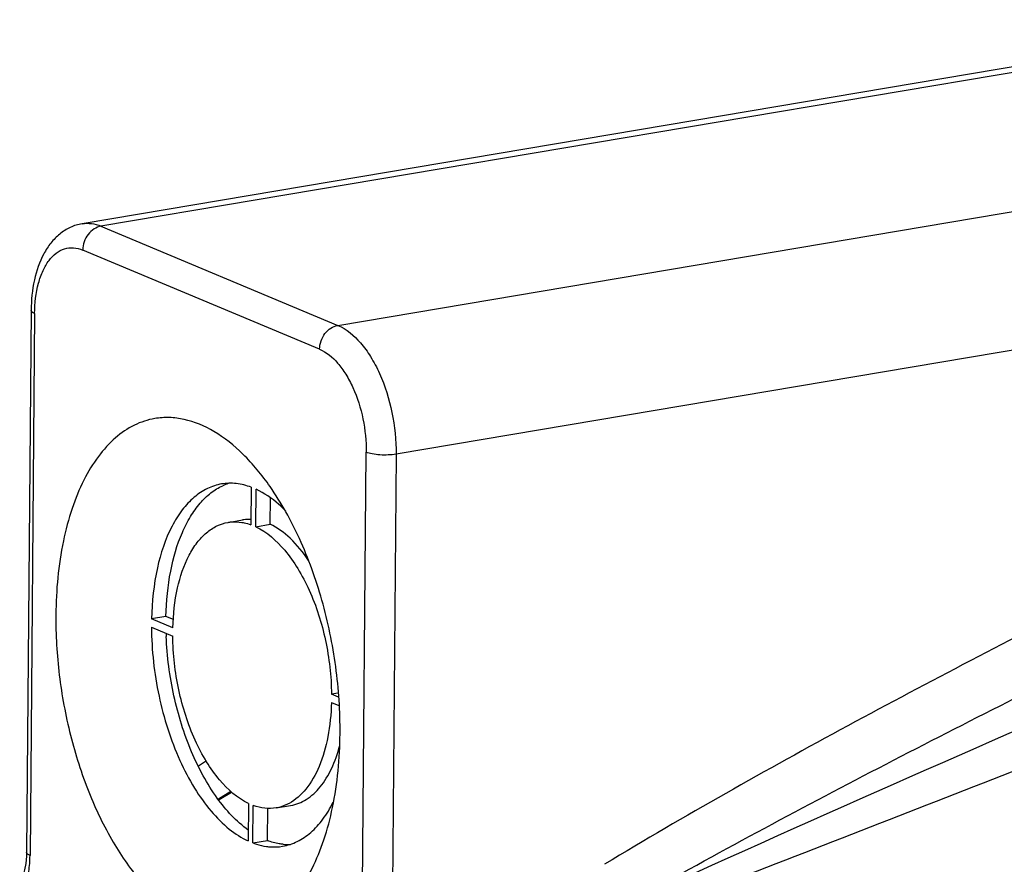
# Model space of a CAD drawing. Header units: millimetres. Extents: x 12 to 2508, y 25 to 1770.
# Tile 36 of 57: x 2214 to 2260, y 967 to 1006. Entities that reach past the tile are written whole.
import ezdxf

# ---------------------------------------------------------------- set-up
doc = ezdxf.new("R2010")
doc.units = ezdxf.units.MM
for name, color, linetype in [('COVER_J_ABL73', 7, 'Continuous'), ('COVER_J_PBL74', 7, 'Continuous'), ('new_view_8_VBL72', 7, 'Continuous'), ('PLATE_J_PBL76', 7, 'Continuous')]:
    doc.layers.add(name, color=color, linetype=linetype)

# ---------------------------------------------------------------- blocks, each defined once
blk = doc.blocks.new('COVER_J_PBL74', base_point=(1209.892, 1115.209))
at = {"layer": 'COVER_J_PBL74', "color": 7}
for p, q in [((1231.31, 1157.466), (1175.282, 1148.026)), ((1172.919, 1144.021), (1172.704, 1118.939))]:
    blk.add_line(p, q, dxfattribs=at)
at = {"layer": 'COVER_J_PBL74', "color": 2}
for p, q in [((1232.182, 1157.351), (1176.154, 1147.911)), ((1187.12, 1143.323), (1243.148, 1152.763)), ((1176.154, 1147.911), (1187.12, 1143.323)), ((1186.275, 1142.219), (1175.309, 1146.807)), ((1245.289, 1146.707), (1189.82, 1137.36)), ((1173.083, 1143.872), (1172.868, 1118.79)), ((1188.221, 1112.367), (1188.435, 1137.449)), ((1189.82, 1137.36), (1189.605, 1112.278)), ((1181.597, 1121.407), (1182.163, 1121.76)), ((1181.608, 1121.385), (1182.18, 1121.737)), ((1181.62, 1121.375), (1182.194, 1121.726))]:
    blk.add_line(p, q, dxfattribs=at)
at = {"layer": 'COVER_J_PBL74', "color": 7}
blk.add_lwpolyline([(1172.704, 1118.939), (1172.699, 1118.754), (1172.669, 1118.423), (1172.618, 1118.134), (1172.547, 1117.882), (1172.461, 1117.674), (1172.39, 1117.554)], dxfattribs=at)
at = {"layer": 'COVER_J_PBL74', "color": 2}
blk.add_arc((1230.233, 1047.375), 90.354, 122.98303, 123.2623, dxfattribs=at)
at = {"layer": 'COVER_J_PBL74', "color": 7}
for points, knots in [([(1175.282, 1148.026), (1175.093, 1147.994), (1174.721, 1147.878), (1174.229, 1147.564), (1173.816, 1147.141), (1173.368, 1146.447), (1173.011, 1145.392), (1172.923, 1144.492), (1172.919, 1144.021)], [0, 0, 0, 0, 0.11434, 0.228801, 0.344844, 0.46421, 0.719281, 1, 1, 1, 1]), ([(1178.649, 1139.01), (1178.321, 1138.955), (1177.659, 1138.737), (1176.766, 1138.125), (1175.978, 1137.25), (1175.31, 1136.138), (1174.772, 1134.815), (1174.226, 1132.744), (1174.074, 1131.074), (1174.064, 1129.93)], [0, 0, 0, 0, 0.091475, 0.188296, 0.29455, 0.412568, 0.543096, 0.685615, 1, 1, 1, 1]), ([(1183.983, 1135.862), (1183.609, 1136.396), (1182.83, 1137.347), (1181.485, 1138.438), (1180.271, 1138.957), (1179.325, 1139.078), (1178.869, 1139.048), (1178.649, 1139.01)], [0, 0, 0, 0, 0.300366, 0.562863, 0.791411, 0.897114, 1, 1, 1, 1]), ([(1187.223, 1124.425), (1187.232, 1125.461), (1187.092, 1127.551), (1186.462, 1130.59), (1185.451, 1133.404), (1184.512, 1135.106), (1183.983, 1135.862)], [0, 0, 0, 0, 0.258132, 0.519169, 0.770296, 1, 1, 1, 1]), ([(1174.064, 1129.93), (1174.056, 1128.999), (1174.168, 1127.122), (1174.68, 1124.367), (1175.511, 1121.763), (1176.617, 1119.449), (1177.943, 1117.545), (1179.423, 1116.148), (1180.795, 1115.453), (1181.873, 1115.275), (1182.39, 1115.302), (1182.638, 1115.344)], [0, 0, 0, 0, 0.150414, 0.303038, 0.451801, 0.591016, 0.716122, 0.824584, 0.917176, 0.95929, 1, 1, 1, 1]), ([(1182.638, 1115.344), (1182.966, 1115.4), (1183.628, 1115.617), (1184.522, 1116.23), (1185.31, 1117.105), (1185.978, 1118.217), (1186.516, 1119.54), (1187.062, 1121.61), (1187.213, 1123.281), (1187.223, 1124.425)], [0, 0, 0, 0, 0.091475, 0.188296, 0.29455, 0.412568, 0.543096, 0.685615, 1, 1, 1, 1])]:
    blk.add_open_spline(points, degree=3, knots=knots, dxfattribs=at)
at = {"layer": 'COVER_J_PBL74', "color": 2}
for points, knots in [([(1175.282, 1148.026), (1175.423, 1148.05), (1175.725, 1148.053), (1176.013, 1147.97), (1176.154, 1147.911)], [0, 0, 0, 0, 0.485073, 1, 1, 1, 1]), ([(1176.154, 1147.911), (1176.04, 1147.892), (1175.812, 1147.796), (1175.449, 1147.451), (1175.311, 1147.062), (1175.309, 1146.807)], [0, 0, 0, 0, 0.232673, 0.484387, 1, 1, 1, 1]), ([(1173.083, 1143.872), (1173.087, 1144.344), (1173.161, 1145.028), (1173.445, 1145.843), (1173.718, 1146.321), (1174.057, 1146.677), (1174.455, 1146.889), (1174.891, 1146.938), (1175.174, 1146.863), (1175.309, 1146.807)], [0, 0, 0, 0, 0.325893, 0.467996, 0.593589, 0.703692, 0.8027, 0.898461, 1, 1, 1, 1]), ([(1173.083, 1143.872), (1173.04, 1143.89), (1172.97, 1143.922), (1172.919, 1143.992), (1172.919, 1144.021)], [0, 0, 0, 0, 0.616879, 1, 1, 1, 1]), ([(1186.275, 1142.219), (1186.277, 1142.474), (1186.415, 1142.864), (1186.778, 1143.208), (1187.006, 1143.304), (1187.12, 1143.323)], [0, 0, 0, 0, 0.515613, 0.767327, 1, 1, 1, 1]), ([(1187.12, 1143.323), (1187.526, 1143.153), (1188.085, 1142.672), (1188.666, 1141.863), (1189.221, 1140.804), (1189.692, 1139.291), (1189.825, 1138.007), (1189.82, 1137.36)], [0, 0, 0, 0, 0.193205, 0.309803, 0.437831, 0.716131, 1, 1, 1, 1]), ([(1186.275, 1142.219), (1186.6, 1142.083), (1187.048, 1141.698), (1187.512, 1141.051), (1187.956, 1140.204), (1188.333, 1138.994), (1188.44, 1137.966), (1188.435, 1137.449)], [0, 0, 0, 0, 0.193208, 0.309805, 0.437832, 0.716127, 1, 1, 1, 1]), ([(1245.139, 1141.94), (1241.291, 1140.12), (1233.599, 1136.444), (1222.11, 1130.772), (1212.6, 1125.841), (1205.061, 1121.683), (1201.326, 1119.506), (1199.473, 1118.383)], [0, 0, 0, 0, 0.248403, 0.497513, 0.747763, 0.87353, 1, 1, 1, 1]), ([(1200.605, 1116.599), (1202.455, 1117.648), (1206.173, 1119.695), (1213.654, 1123.649), (1223.056, 1128.396), (1234.386, 1133.903), (1241.96, 1137.49), (1245.748, 1139.267)], [0, 0, 0, 0, 0.126265, 0.252012, 0.502392, 0.751604, 1, 1, 1, 1]), ([(1249.706, 1138.028), (1241.494, 1134.521), (1225.082, 1127.48), (1208.733, 1120.293), (1200.605, 1116.599)], [0, 0, 0, 0, 0.500061, 1, 1, 1, 1]), ([(1189.82, 1137.36), (1189.7, 1137.34), (1189.45, 1137.317), (1189.077, 1137.321), (1188.734, 1137.36), (1188.523, 1137.412), (1188.435, 1137.449)], [0, 0, 0, 0, 0.259788, 0.538504, 0.796985, 1, 1, 1, 1]), ([(1250.752, 1135.661), (1246.151, 1133.785), (1236.938, 1130.049), (1223.077, 1124.512), (1209.143, 1119.058), (1199.813, 1115.483), (1195.136, 1113.692)], [0, 0, 0, 0, 0.249297, 0.498757, 0.748767, 1, 1, 1, 1]), ([(1172.647, 1117.389), (1172.722, 1117.601), (1172.831, 1118.066), (1172.866, 1118.54), (1172.868, 1118.79)], [0, 0, 0, 0, 0.474158, 1, 1, 1, 1]), ([(1172.868, 1118.79), (1172.826, 1118.807), (1172.757, 1118.839), (1172.704, 1118.909), (1172.704, 1118.939)], [0, 0, 0, 0, 0.599307, 1, 1, 1, 1])]:
    blk.add_open_spline(points, degree=3, knots=knots, dxfattribs=at)
blk = doc.blocks.new('PLATE_J_PBL76', base_point=(1217.802, 1115.515))
at = {"layer": 'PLATE_J_PBL76', "color": 7}
for p, q in [((1183.113, 1135.83), (1183.098, 1134.096)), ((1183.317, 1134.004), (1183.332, 1135.738)), ((1183.986, 1134.117), (1183.997, 1135.32)), ((1182.039, 1134.207), (1182.708, 1134.32)), ((1183.317, 1134.004), (1183.986, 1134.117)), ((1179.164, 1129.855), (1178.495, 1129.742)), ((1179.482, 1129.329), (1178.495, 1129.742)), ((1179.517, 1129.707), (1179.164, 1129.855)), ((1178.492, 1129.357), (1179.479, 1128.944)), ((1187.142, 1126.31), (1186.826, 1126.256)), ((1187.15, 1126.121), (1186.826, 1126.256)), ((1186.823, 1125.871), (1187.167, 1125.727)), ((1182.988, 1121.196), (1182.973, 1119.462)), ((1183.192, 1119.37), (1183.207, 1121.104)), ((1184.266, 1120.993), (1184.935, 1121.106)), ((1183.861, 1119.483), (1183.874, 1120.989)), ((1183.192, 1119.37), (1183.861, 1119.483))]:
    blk.add_line(p, q, dxfattribs=at)
for centre, radius, start, end in [((1182.843, 1133.625), 2.509, 108.5829, 114.7598), ((1183.023, 1132.451), 1.894, 91.35, 99.5636), ((1183.024, 1132.405), 1.941, 87.8093, 91.3479), ((1194.228, 1129.551), 15.068, 181.8221, 182.3537), ((1184.836, 1121.827), 2.53, 264.4299, 267.9255), ((1184.833, 1121.753), 2.455, 267.928, 272.3113)]:
    blk.add_arc(centre, radius, start, end, dxfattribs=at)
for points, knots in [([(1181.74, 1135.982), (1181.512, 1135.944), (1181.053, 1135.794), (1180.43, 1135.374), (1179.879, 1134.775), (1179.221, 1133.708), (1178.666, 1132.005), (1178.512, 1130.531), (1178.495, 1129.742)], [0, 0, 0, 0, 0.092054, 0.189305, 0.29575, 0.413736, 0.68577, 1, 1, 1, 1]), ([(1179.164, 1129.855), (1179.179, 1130.557), (1179.306, 1131.882), (1179.749, 1133.436), (1180.271, 1134.465), (1180.714, 1135.087), (1181.216, 1135.576), (1181.598, 1135.814), (1181.792, 1135.903)], [0, 0, 0, 0, 0.305652, 0.576537, 0.696742, 0.806544, 0.906939, 1, 1, 1, 1]), ([(1183.113, 1135.83), (1182.89, 1135.914), (1182.435, 1136.03), (1181.963, 1136.019), (1181.74, 1135.982)], [0, 0, 0, 0, 0.513068, 1, 1, 1, 1]), ([(1184.719, 1134.723), (1184.61, 1134.834), (1184.194, 1135.229), (1183.713, 1135.563), (1183.332, 1135.738)], [0, 0, 0, 0, 0.269991, 1, 1, 1, 1]), ([(1179.482, 1129.329), (1179.498, 1129.947), (1179.622, 1131.099), (1180.061, 1132.431), (1180.578, 1133.264), (1181.011, 1133.732), (1181.5, 1134.06), (1181.86, 1134.177), (1182.039, 1134.207)], [0, 0, 0, 0, 0.314132, 0.585995, 0.703959, 0.810447, 0.907804, 1, 1, 1, 1]), ([(1182.039, 1134.207), (1182.091, 1134.216), (1182.303, 1134.242), (1182.52, 1134.232), (1182.679, 1134.207)], [0, 0, 0, 0, 0.247238, 1, 1, 1, 1]), ([(1182.679, 1134.207), (1182.714, 1134.201), (1182.856, 1134.174), (1182.995, 1134.133), (1183.098, 1134.096)], [0, 0, 0, 0, 0.245065, 1, 1, 1, 1]), ([(1183.317, 1134.004), (1183.839, 1133.758), (1184.552, 1133.12), (1185.299, 1132.061), (1186.012, 1130.693), (1186.629, 1128.745), (1186.819, 1127.092), (1186.826, 1126.256)], [0, 0, 0, 0, 0.195391, 0.312201, 0.43988, 0.716699, 1, 1, 1, 1]), ([(1185.766, 1132.445), (1185.518, 1132.814), (1185, 1133.459), (1184.327, 1133.956), (1183.986, 1134.117)], [0, 0, 0, 0, 0.54137, 1, 1, 1, 1]), ([(1178.492, 1129.357), (1178.497, 1128.289), (1178.735, 1126.173), (1179.522, 1123.68), (1180.434, 1121.932), (1181.197, 1120.856), (1182.032, 1120.014), (1182.658, 1119.607), (1182.973, 1119.462)], [0, 0, 0, 0, 0.283097, 0.559922, 0.68753, 0.804167, 0.908314, 1, 1, 1, 1]), ([(1182.974, 1119.967), (1182.417, 1120.367), (1181.382, 1121.501), (1180.241, 1123.639), (1179.451, 1126.182), (1179.211, 1128.007), (1179.173, 1128.932)], [0, 0, 0, 0, 0.205725, 0.451109, 0.722474, 1, 1, 1, 1]), ([(1182.988, 1121.196), (1182.466, 1121.442), (1181.753, 1122.081), (1181.006, 1123.139), (1180.293, 1124.507), (1179.676, 1126.455), (1179.486, 1128.108), (1179.479, 1128.944)], [0, 0, 0, 0, 0.195391, 0.312201, 0.43988, 0.716699, 1, 1, 1, 1]), ([(1186.823, 1125.871), (1186.809, 1125.338), (1186.711, 1124.329), (1186.327, 1122.959), (1185.734, 1121.876), (1185.162, 1121.359), (1184.861, 1121.198)], [0, 0, 0, 0, 0.303877, 0.574536, 0.805498, 1, 1, 1, 1]), ([(1184.935, 1121.106), (1185.191, 1121.149), (1185.714, 1121.359), (1186.362, 1121.97), (1186.878, 1122.834), (1187.112, 1123.51), (1187.208, 1123.877)], [0, 0, 0, 0, 0.206305, 0.434544, 0.697952, 1, 1, 1, 1]), ([(1184.266, 1120.993), (1184.094, 1120.964), (1183.731, 1120.955), (1183.379, 1121.041), (1183.207, 1121.104)], [0, 0, 0, 0, 0.487544, 1, 1, 1, 1]), ([(1184.861, 1121.198), (1184.814, 1121.173), (1184.625, 1121.081), (1184.421, 1121.019), (1184.266, 1120.993)], [0, 0, 0, 0, 0.254598, 1, 1, 1, 1]), ([(1184.565, 1119.218), (1184.798, 1119.258), (1185.27, 1119.413), (1185.906, 1119.851), (1186.466, 1120.476), (1186.765, 1120.978), (1186.903, 1121.252)], [0, 0, 0, 0, 0.221502, 0.456085, 0.713694, 1, 1, 1, 1]), ([(1183.192, 1119.37), (1183.243, 1119.351), (1183.446, 1119.28), (1183.656, 1119.232), (1183.813, 1119.21)], [0, 0, 0, 0, 0.256528, 1, 1, 1, 1]), ([(1184.59, 1119.309), (1184.53, 1119.315), (1184.281, 1119.348), (1184.038, 1119.416), (1183.861, 1119.483)], [0, 0, 0, 0, 0.243645, 1, 1, 1, 1]), ([(1183.813, 1119.21), (1183.876, 1119.201), (1184.126, 1119.175), (1184.38, 1119.187), (1184.565, 1119.218)], [0, 0, 0, 0, 0.254165, 1, 1, 1, 1])]:
    blk.add_open_spline(points, degree=3, knots=knots, dxfattribs=at)
blk = doc.blocks.new('COVER_J_ABL73', base_point=(1203.466, 1115.515))
at = {"layer": 'COVER_J_PBL74'}
blk.add_blockref('COVER_J_PBL74', (1209.892, 1115.209), dxfattribs=at)
at = {"layer": 'PLATE_J_PBL76'}
blk.add_blockref('PLATE_J_PBL76', (1217.802, 1115.515), dxfattribs=at)
blk = doc.blocks.new('NEW_VIEW_8_VBL72', base_point=(1264.721, 1451.007))
at = {"layer": 'COVER_J_ABL73'}
blk.add_blockref('COVER_J_ABL73', (1203.466, 1115.515), dxfattribs=at)

msp = doc.modelspace()

# ---------------------------------------------------------------- block references
at = {"layer": 'new_view_8_VBL72'}
msp.add_blockref('NEW_VIEW_8_VBL72', (2306.292, 1299.294), dxfattribs=at)

doc.saveas('drawing.dxf')
